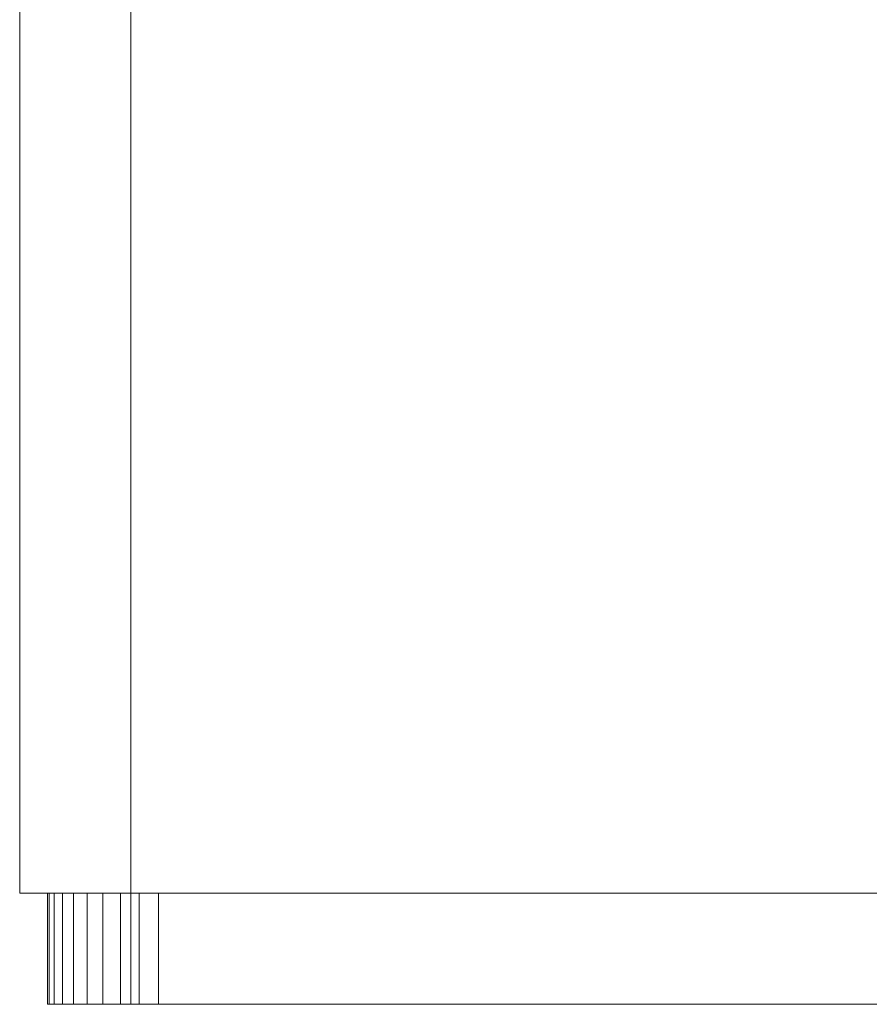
# Model space of a CAD drawing. Extents: x 5066 to 9756, y -2696 to -1109.
# Tile 73 of 208: x 9374.681 to 9374.834, y -2579.281 to -2579.104. Entities that reach past the tile are written whole.
import ezdxf

# ---------------------------------------------------------------- set-up
doc = ezdxf.new("R2010")
doc.units = 0
doc.header["$MEASUREMENT"] = 0
doc.layers.add('EL-Quadro de medição', color=9, linetype='CONTINUOUS', lineweight=18)

msp = doc.modelspace()

# ---------------------------------------------------------------- linework, layer by layer
at = {"layer": 'EL-Quadro de medição'}
for p, q in [((9374.68071, -2579.26144), (9374.68071, -2578.92684)), ((9374.68071, -2579.26144), (9374.68071, -2578.92684)), ((9374.68071, -2579.26144), (9374.68071, -2578.92684)), ((9374.70071, -2578.92684), (9374.70071, -2579.26144)), ((9374.70071, -2579.26144), (9374.70071, -2578.92684)), ((9375.20071, -2579.26144), (9374.68071, -2579.26144)), ((9374.68071, -2579.26144), (9375.20071, -2579.26144)), ((9375.20071, -2579.26144), (9374.68071, -2579.26144)), ((9374.68571, -2579.26144), (9374.68601, -2579.26144)), ((9374.68571, -2579.28144), (9374.68571, -2579.26144)), ((9374.68571, -2579.28144), (9374.68571, -2579.26144)), ((9374.68601, -2579.26144), (9374.68571, -2579.26144)), ((9374.68571, -2579.28144), (9374.68571, -2579.26144)), ((9374.68601, -2579.26144), (9374.68691, -2579.26144)), ((9374.68601, -2579.28144), (9374.68601, -2579.26144)), ((9374.68601, -2579.28144), (9374.68601, -2579.26144)), ((9374.68691, -2579.26144), (9374.68601, -2579.26144)), ((9374.68691, -2579.26144), (9374.68839, -2579.26144)), ((9374.68691, -2579.28144), (9374.68691, -2579.26144)), ((9374.68691, -2579.28144), (9374.68691, -2579.26144)), ((9374.68839, -2579.26144), (9374.68691, -2579.26144)), ((9374.68839, -2579.26144), (9374.69039, -2579.26144)), ((9374.68839, -2579.28144), (9374.68839, -2579.26144)), ((9374.68839, -2579.28144), (9374.68839, -2579.26144)), ((9374.69039, -2579.26144), (9374.68839, -2579.26144)), ((9374.69039, -2579.26144), (9374.69285, -2579.26144)), ((9374.69039, -2579.28144), (9374.69039, -2579.26144)), ((9374.69039, -2579.28144), (9374.69039, -2579.26144)), ((9374.69285, -2579.26144), (9374.69039, -2579.26144)), ((9374.69285, -2579.26144), (9374.69571, -2579.26144)), ((9374.69285, -2579.28144), (9374.69285, -2579.26144)), ((9374.69285, -2579.28144), (9374.69285, -2579.26144)), ((9374.69571, -2579.26144), (9374.69285, -2579.26144)), ((9374.69571, -2579.26144), (9374.69887, -2579.26144)), ((9374.69571, -2579.28144), (9374.69571, -2579.26144)), ((9374.69571, -2579.28144), (9374.69571, -2579.26144)), ((9374.69887, -2579.26144), (9374.69571, -2579.26144)), ((9374.69887, -2579.26144), (9374.70224, -2579.26144)), ((9374.69887, -2579.28144), (9374.69887, -2579.26144)), ((9374.69887, -2579.28144), (9374.69887, -2579.26144)), ((9374.70224, -2579.26144), (9374.69887, -2579.26144)), ((9374.70071, -2579.26144), (9375.18071, -2579.26144)), ((9375.18071, -2579.26144), (9374.70071, -2579.26144)), ((9374.70071, -2579.28144), (9374.70071, -2579.26144)), ((9374.70071, -2579.28144), (9374.70071, -2579.26144)), ((9375.18071, -2579.26144), (9374.70071, -2579.26144)), ((9374.70071, -2579.26144), (9375.18071, -2579.26144)), ((9374.70224, -2579.26144), (9374.70571, -2579.26144)), ((9374.70224, -2579.28144), (9374.70224, -2579.26144)), ((9374.70224, -2579.28144), (9374.70224, -2579.26144)), ((9374.70571, -2579.26144), (9374.70224, -2579.26144)), ((9375.17571, -2579.26144), (9374.70571, -2579.26144)), ((9374.70571, -2579.26144), (9374.70571, -2579.28144)), ((9374.70571, -2579.26144), (9375.17571, -2579.26144)), ((9374.70571, -2579.28144), (9374.70571, -2579.26144)), ((9374.68601, -2579.28144), (9374.68571, -2579.28144)), ((9374.68571, -2579.28144), (9374.68601, -2579.28144)), ((9375.19571, -2579.28144), (9374.68571, -2579.28144)), ((9374.68691, -2579.28144), (9374.68601, -2579.28144)), ((9374.68601, -2579.28144), (9374.68691, -2579.28144)), ((9374.68839, -2579.28144), (9374.68691, -2579.28144)), ((9374.68691, -2579.28144), (9374.68839, -2579.28144)), ((9374.69039, -2579.28144), (9374.68839, -2579.28144)), ((9374.68839, -2579.28144), (9374.69039, -2579.28144)), ((9374.69285, -2579.28144), (9374.69039, -2579.28144)), ((9374.69039, -2579.28144), (9374.69285, -2579.28144)), ((9374.69571, -2579.28144), (9374.69285, -2579.28144)), ((9374.69285, -2579.28144), (9374.69571, -2579.28144)), ((9374.69887, -2579.28144), (9374.69571, -2579.28144)), ((9374.69571, -2579.28144), (9374.69887, -2579.28144)), ((9374.70224, -2579.28144), (9374.69887, -2579.28144)), ((9374.69887, -2579.28144), (9374.70224, -2579.28144)), ((9375.18071, -2579.28144), (9374.70071, -2579.28144)), ((9374.70071, -2579.28144), (9375.18071, -2579.28144)), ((9374.70571, -2579.28144), (9374.70224, -2579.28144)), ((9374.70224, -2579.28144), (9374.70571, -2579.28144)), ((9374.70571, -2579.28144), (9375.17571, -2579.28144)), ((9375.17571, -2579.28144), (9374.70571, -2579.28144))]:
    msp.add_line(p, q, dxfattribs=at)

doc.saveas('drawing.dxf')
